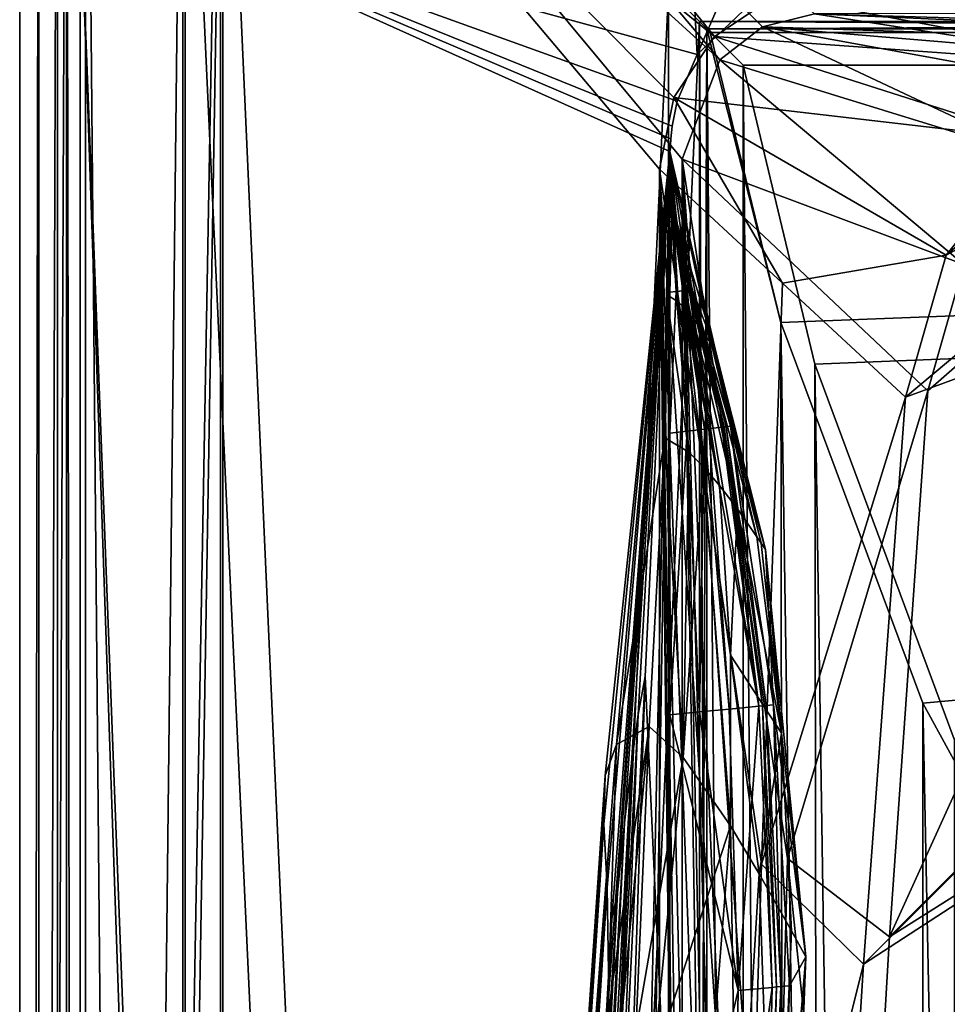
# Model space of a CAD drawing. Header units: metres. Extents: x -904 to 0, y -908 to 0.
# Tile 73 of 161: x -904 to -830, y -132 to -54. Entities that reach past the tile are written whole.
import ezdxf

# ---------------------------------------------------------------- set-up
doc = ezdxf.new("R2010")
doc.units = ezdxf.units.M

msp = doc.modelspace()

# ---------------------------------------------------------------- linework, layer by layer
at = {"layer": 'None0'}
for points in [[(-850.013123, -56.798561, 2063.059814), (-851.177368, -34.390186, 2063.059814), (-899.186829, -43.411888, 2063.059814)], [(-851.177368, -34.390186, 163.059692), (-850.013123, -56.798561, 163.059692), (-899.186829, -43.411888, 163.059692)], [(-844.177368, -43.411888, 2063.059814), (-851.177368, -34.390186, 2063.059814), (-850.013123, -56.798561, 2063.059814)], [(-851.177368, -34.390186, 163.059692), (-844.177368, -43.411888, 163.059692), (-850.013123, -56.798561, 163.059692)], [(-899.187134, -888.390259, 163.059692), (-899.187134, -888.390259, 168.059692), (-899.186829, -43.411888, 163.059692)], [(-899.187134, -888.390259, 168.059692), (-899.187134, -890.147583, 172.302338), (-899.186829, -43.411888, 163.059692)], [(-899.186829, -43.411888, 163.059692), (-899.187134, -890.147583, 172.302338), (-899.187134, -894.390259, 2063.059814)], [(-899.187134, -894.390259, 2063.059814), (-899.186829, -43.411888, 2063.059814), (-899.186829, -43.411888, 163.059692)], [(-899.187134, -894.390259, 2063.059814), (-871.344543, -849.975159, 2063.059814), (-899.186829, -43.411888, 2063.059814)], [(-899.186829, -43.411888, 163.059692), (-868.672241, -845.906982, 163.059692), (-899.187134, -888.390259, 163.059692)], [(-871.344543, -849.975159, 2063.059814), (-868.672241, -845.906982, 2063.059814), (-899.186829, -43.411888, 2063.059814)], [(-899.186829, -43.411888, 2063.059814), (-868.672241, -845.906982, 2063.059814), (-852.187439, -64.538887, 2063.059814)], [(-852.187439, -64.538887, 2063.059814), (-852.108398, -63.536282, 2063.059814), (-899.186829, -43.411888, 2063.059814)], [(-852.108398, -63.536282, 2063.059814), (-852.010437, -62.523544, 2063.059814), (-899.186829, -43.411888, 2063.059814)], [(-899.186829, -43.411888, 2063.059814), (-852.010437, -62.523544, 2063.059814), (-851.608032, -60.530029, 2063.059814)], [(-851.608032, -60.530029, 2063.059814), (-850.013123, -56.798561, 2063.059814), (-899.186829, -43.411888, 2063.059814)], [(-850.013123, -56.798561, 163.059692), (-851.608032, -60.530029, 163.059692), (-899.186829, -43.411888, 163.059692)], [(-899.186829, -43.411888, 163.059692), (-851.608032, -60.530029, 163.059692), (-852.010437, -62.523544, 163.059692)], [(-852.010437, -62.523544, 163.059692), (-852.108398, -63.536282, 163.059692), (-899.186829, -43.411888, 163.059692)], [(-852.108398, -63.536282, 163.059692), (-852.187439, -64.538887, 163.059692), (-899.186829, -43.411888, 163.059692)], [(-899.186829, -43.411888, 163.059692), (-852.187439, -64.538887, 163.059692), (-868.672241, -845.906982, 163.059692)], [(-844.177368, -51.267075, 2063.059814), (-844.177368, -43.411888, 2063.059814), (-850.013123, -56.798561, 2063.059814)], [(-844.177368, -43.411888, 163.059692), (-844.177368, -51.267075, 163.059692), (-850.013123, -56.798561, 163.059692)], [(-844.177368, -51.267075, 2063.059814), (-850.013123, -56.798561, 2063.059814), (-844.177368, -51.267075, 163.059692)], [(-850.013123, -56.798561, 2063.059814), (-850.013123, -56.798561, 163.059692), (-844.177368, -51.267075, 163.059692)], [(-850.013123, -56.798561, 2063.059814), (-851.608032, -60.530029, 2063.059814), (-850.013123, -56.798561, 163.059692)], [(-851.608032, -60.530029, 2063.059814), (-851.608032, -60.530029, 163.059692), (-850.013123, -56.798561, 163.059692)], [(-851.608032, -60.530029, 2063.059814), (-852.010437, -62.523544, 2063.059814), (-851.608032, -60.530029, 163.059692)], [(-852.010437, -62.523544, 2063.059814), (-852.010437, -62.523544, 163.059692), (-851.608032, -60.530029, 163.059692)], [(-852.010437, -62.523544, 2063.059814), (-852.108398, -63.536282, 2063.059814), (-852.010437, -62.523544, 163.059692)], [(-852.108398, -63.536282, 2063.059814), (-852.108398, -63.536282, 163.059692), (-852.010437, -62.523544, 163.059692)], [(-852.134521, -64.299026, 163.059692), (-852.187439, -64.538887, 555.990723), (-852.187927, -64.538818, 493.922089)], [(-852.187927, -64.538818, 493.922089), (-852.187439, -64.538887, 359.089081), (-852.134521, -64.299026, 163.059692)], [(-852.131226, -64.044594, 2063.059814), (-852.108398, -63.536282, 2063.059814), (-852.187439, -64.538887, 2063.059814)], [(-852.108398, -63.536282, 163.059692), (-852.131226, -64.044594, 163.059692), (-852.187439, -64.538887, 163.059692)], [(-852.134521, -64.299026, 2063.059814), (-852.131226, -64.044594, 2063.059814), (-852.187439, -64.538887, 2063.059814)], [(-852.131226, -64.044594, 163.059692), (-852.134521, -64.299026, 163.059692), (-852.187439, -64.538887, 163.059692)], [(-852.187439, -64.538887, 2063.059814), (-852.187439, -64.538887, 2001.870972), (-852.134521, -64.299026, 2063.059814)], [(-852.187439, -64.538887, 2001.870972), (-852.187439, -64.538887, 1979.396851), (-852.134521, -64.299026, 2063.059814)], [(-852.134521, -64.299026, 2063.059814), (-852.187439, -64.538887, 1979.396851), (-852.187439, -64.538887, 1956.922607)], [(-852.187439, -64.538887, 1956.922607), (-852.187439, -64.538887, 1851.439819), (-852.134521, -64.299026, 2063.059814)], [(-852.187439, -64.538887, 1851.439819), (-852.187439, -64.538887, 1745.956909), (-852.134521, -64.299026, 2063.059814)], [(-852.134521, -64.299026, 2063.059814), (-852.187439, -64.538887, 1745.956909), (-852.187439, -64.538887, 1640.474121)], [(-852.187439, -64.538887, 1640.474121), (-852.187439, -64.538887, 1534.991211), (-852.134521, -64.299026, 2063.059814)], [(-852.187439, -64.538887, 1534.991211), (-852.187439, -64.538887, 1324.025513), (-852.134521, -64.299026, 2063.059814)], [(-852.134521, -64.299026, 2063.059814), (-852.187439, -64.538887, 1324.025513), (-852.187439, -64.538887, 1113.059814)], [(-852.134521, -64.299026, 2063.059814), (-852.187439, -64.538887, 1113.059814), (-852.134521, -64.299026, 163.059692)], [(-852.187439, -64.538887, 1113.059814), (-852.187439, -64.538887, 989.309692), (-852.134521, -64.299026, 163.059692)], [(-852.134521, -64.299026, 163.059692), (-852.187439, -64.538887, 989.309692), (-852.187439, -64.538887, 865.55957)], [(-852.187439, -64.538887, 865.55957), (-852.187439, -64.538887, 618.059326), (-852.134521, -64.299026, 163.059692)], [(-852.187439, -64.538887, 618.059326), (-852.187439, -64.538887, 555.990723), (-852.134521, -64.299026, 163.059692)], [(-852.187439, -64.538887, 359.089081), (-852.187439, -64.538887, 224.256042), (-852.134521, -64.299026, 163.059692)], [(-852.134521, -64.299026, 163.059692), (-852.187439, -64.538887, 224.256042), (-852.187439, -64.538887, 163.059692)], [(-852.131226, -64.044594, 2063.059814), (-852.134521, -64.299026, 2063.059814), (-852.131226, -64.044594, 163.059692)], [(-852.134521, -64.299026, 2063.059814), (-852.134521, -64.299026, 163.059692), (-852.131226, -64.044594, 163.059692)], [(-852.108398, -63.536282, 2063.059814), (-852.131226, -64.044594, 2063.059814), (-852.108398, -63.536282, 163.059692)], [(-852.131226, -64.044594, 2063.059814), (-852.131226, -64.044594, 163.059692), (-852.108398, -63.536282, 163.059692)], [(-868.672241, -845.906982, 2063.059814), (-864.603943, -843.234802, 2063.059814), (-852.187439, -64.538887, 2063.059814)], [(-852.187439, -64.538887, 163.059692), (-864.603943, -843.234802, 163.059692), (-868.672241, -845.906982, 163.059692)], [(-852.187439, -64.538887, 2063.059814), (-864.603943, -843.234802, 2063.059814), (-852.187439, -837.392517, 2063.059814)], [(-852.187439, -64.538887, 163.059692), (-852.187439, -837.392517, 163.059692), (-864.603943, -843.234802, 163.059692)], [(-857.346497, -114.241646, 989.075867), (-857.450256, -118.123604, 865.248657), (-852.187439, -64.538887, 865.55957)], [(-852.187439, -64.538887, 865.55957), (-857.450256, -118.123604, 865.248657), (-857.192261, -123.16011, 741.583557)], [(-856.426514, -111.765259, 1113.059692), (-857.346497, -114.241646, 989.075867), (-852.187439, -64.538887, 989.309692)], [(-852.187439, -64.538887, 989.309692), (-857.346497, -114.241646, 989.075867), (-852.187439, -64.538887, 865.55957)], [(-857.057556, -131.575012, 618.059509), (-852.187439, -64.538887, 618.059326), (-857.192261, -123.16011, 741.583557)], [(-857.192261, -123.16011, 741.583557), (-852.187439, -64.538887, 618.059326), (-852.187439, -64.538887, 865.55957)], [(-856.804688, -125.654785, 556.047302), (-852.187439, -64.538887, 555.990723), (-857.057556, -131.575012, 618.059509)], [(-852.187439, -64.538887, 555.990723), (-852.187439, -64.538887, 618.059326), (-857.057556, -131.575012, 618.059509)], [(-856.345947, -123.58593, 493.922089), (-852.187927, -64.538818, 493.922089), (-856.804688, -125.654785, 556.047302)], [(-852.187927, -64.538818, 493.922089), (-852.187439, -64.538887, 555.990723), (-856.804688, -125.654785, 556.047302)], [(-852.187439, -64.538887, 1113.059814), (-856.426514, -111.765259, 1113.059692), (-852.187439, -64.538887, 989.309692)], [(-856.426514, -111.765259, 1113.059692), (-852.187439, -64.538887, 1113.059814), (-852.570557, -87.338219, 1325.344482)], [(-852.187927, -64.538818, 493.922089), (-856.345947, -123.58593, 493.922089), (-852.187439, -64.538887, 359.089081)], [(-856.345947, -123.58593, 493.922089), (-855.798279, -118.003647, 424.705109), (-852.187439, -64.538887, 359.089081)], [(-852.187439, -64.538887, 359.089081), (-855.798279, -118.003647, 424.705109), (-855.248962, -113.269043, 355.365173)], [(-852.187439, -64.538887, 224.256042), (-855.248962, -113.269043, 355.365173), (-854.698242, -109.384781, 285.92218)], [(-852.187439, -64.538887, 224.256042), (-852.187439, -64.538887, 359.089081), (-855.248962, -113.269043, 355.365173)], [(-854.146423, -106.353127, 216.396912), (-852.187439, -64.538887, 224.256042), (-854.698242, -109.384781, 285.92218)], [(-852.187439, -64.538887, 224.256042), (-854.146423, -106.353127, 216.396912), (-852.187073, -148.874451, 208.647034)], [(-852.187439, -64.538887, 1113.059814), (-852.442932, -75.935287, 1324.707275), (-852.570557, -87.338219, 1325.344482)], [(-852.187439, -64.538887, 1113.059814), (-852.187439, -64.538887, 1324.025513), (-852.442932, -75.935287, 1324.707275)], [(-852.187439, -64.538887, 1324.025513), (-851.517639, -76.509064, 1536.342285), (-852.442932, -75.935287, 1324.707275)], [(-852.165955, -65.931908, 2002.155396), (-852.187439, -64.538887, 2001.870972), (-852.176697, -65.933228, 2002.157593)], [(-852.15387, -65.93119, 2002.153076), (-852.152527, -65.93116, 2002.152832), (-852.187439, -64.538887, 2001.870972)], [(-852.151184, -65.931137, 2002.152588), (-852.187439, -64.538887, 2001.870972), (-852.151367, -65.931145, 2002.152588)], [(-852.187439, -64.538887, 2001.870972), (-852.187439, -65.935173, 2002.159912), (-852.176697, -65.933228, 2002.157593)], [(-852.163269, -65.931679, 2002.154785), (-852.187439, -64.538887, 2001.870972), (-852.165955, -65.931908, 2002.155396)], [(-852.160583, -65.931488, 2002.154297), (-852.187439, -64.538887, 2001.870972), (-852.163269, -65.931679, 2002.154785)], [(-848.53241, -80.384315, 2004.431396), (-852.187439, -64.538887, 2001.870972), (-851.652405, -70.098877, 2002.918945)], [(-851.652405, -70.098877, 2002.918945), (-852.187439, -64.538887, 2001.870972), (-852.151184, -65.931137, 2002.152588)], [(-852.15387, -65.93119, 2002.153076), (-852.187439, -64.538887, 2001.870972), (-852.155212, -65.931229, 2002.15332)], [(-852.152527, -65.93116, 2002.152832), (-852.151855, -65.931145, 2002.15271), (-852.187439, -64.538887, 2001.870972)], [(-852.155212, -65.931229, 2002.15332), (-852.187439, -64.538887, 2001.870972), (-852.160583, -65.931488, 2002.154297)], [(-852.151855, -65.931145, 2002.15271), (-852.15155, -65.931145, 2002.152588), (-852.187439, -64.538887, 2001.870972)], [(-852.15155, -65.931145, 2002.152588), (-852.151489, -65.931145, 2002.152588), (-852.187439, -64.538887, 2001.870972)], [(-852.151489, -65.931145, 2002.152588), (-852.151367, -65.931145, 2002.152588), (-852.187439, -64.538887, 2001.870972)], [(-851.517639, -76.509064, 1536.342285), (-852.187439, -64.538887, 1534.991211), (-850.961609, -77.080315, 1642.140015)], [(-850.961609, -77.080315, 1642.140015), (-852.187439, -64.538887, 1534.991211), (-852.187439, -64.538887, 1640.474121)], [(-852.187439, -64.538887, 1324.025513), (-852.187439, -64.538887, 1534.991211), (-851.517639, -76.509064, 1536.342285)], [(-850.961609, -77.080315, 1642.140015), (-852.187439, -64.538887, 1640.474121), (-850.33374, -77.830475, 1747.917358)], [(-852.187439, -64.538887, 1640.474121), (-852.187439, -64.538887, 1745.956909), (-850.33374, -77.830475, 1747.917358)], [(-850.33374, -77.830475, 1747.917358), (-852.187439, -64.538887, 1745.956909), (-849.63739, -78.761749, 1853.668945)], [(-852.187439, -64.538887, 1745.956909), (-852.187439, -64.538887, 1851.439819), (-849.63739, -78.761749, 1853.668945)], [(-849.63739, -78.761749, 1853.668945), (-852.187439, -64.538887, 1851.439819), (-848.876343, -79.876373, 1959.388794)], [(-852.187439, -64.538887, 1851.439819), (-852.187439, -64.538887, 1956.922607), (-848.876343, -79.876373, 1959.388794)], [(-848.876343, -79.876373, 1959.388794), (-852.187439, -64.538887, 1956.922607), (-848.704346, -80.130264, 1981.910156)], [(-852.187439, -64.538887, 1956.922607), (-852.187439, -64.538887, 1979.396851), (-848.704346, -80.130264, 1981.910156)], [(-848.704346, -80.130264, 1981.910156), (-852.187439, -64.538887, 1979.396851), (-848.53241, -80.384315, 2004.431396)], [(-852.187439, -64.538887, 1979.396851), (-852.187439, -64.538887, 2001.870972), (-848.53241, -80.384315, 2004.431396)], [(-852.187012, -320.000031, 188.291229), (-852.187012, -406.370148, 183.651077), (-852.187439, -64.538887, 163.059692)], [(-852.187012, -406.370148, 183.651077), (-852.187012, -492.919098, 182.75032), (-852.187439, -64.538887, 163.059692)], [(-852.187439, -64.538887, 163.059692), (-852.187012, -492.919098, 182.75032), (-852.187439, -837.392517, 163.059692)], [(-852.187439, -64.538887, 224.256042), (-852.187073, -148.874451, 208.647034), (-852.187439, -64.538887, 163.059692)], [(-852.187073, -148.874451, 208.647034), (-852.187012, -234.050003, 196.644943), (-852.187439, -64.538887, 163.059692)], [(-852.187439, -64.538887, 163.059692), (-852.187012, -234.050003, 196.644943), (-852.187012, -320.000031, 188.291229)], [(-852.187439, -64.538887, 2001.870972), (-852.187439, -64.538887, 2063.059814), (-852.187439, -65.935173, 2002.159912)], [(-852.187439, -64.538887, 2063.059814), (-852.187439, -67.331482, 2002.447754), (-852.187439, -65.935173, 2002.159912)], [(-852.187439, -837.392517, 2063.059814), (-852.187439, -426.39035, 2043.010376), (-852.187439, -64.538887, 2063.059814)], [(-852.187439, -426.39035, 2043.010376), (-852.187439, -335.36087, 2038.928101), (-852.187439, -64.538887, 2063.059814)], [(-852.187439, -64.538887, 2063.059814), (-852.187439, -335.36087, 2038.928101), (-852.187439, -244.60878, 2030.703491)], [(-852.187439, -244.60878, 2030.703491), (-852.187439, -154.319702, 2018.352661), (-852.187439, -64.538887, 2063.059814)], [(-852.187439, -154.319702, 2018.352661), (-852.187439, -109.404991, 2010.636963), (-852.187439, -64.538887, 2063.059814)], [(-852.187439, -64.538887, 2063.059814), (-852.187439, -109.404991, 2010.636963), (-852.187439, -86.975975, 2006.387817)], [(-852.187439, -86.975975, 2006.387817), (-852.187439, -75.733246, 2004.157959), (-852.187439, -64.538887, 2063.059814)], [(-852.187439, -75.733246, 2004.157959), (-852.187439, -70.126419, 2003.020874), (-852.187439, -64.538887, 2063.059814)], [(-852.187439, -64.538887, 2063.059814), (-852.187439, -70.126419, 2003.020874), (-852.187439, -67.331482, 2002.447754)], [(-852.187439, -65.935173, 2002.159912), (-852.187439, -67.331482, 2002.447754), (-852.176697, -65.933228, 2002.157593)], [(-852.176697, -65.933228, 2002.157593), (-852.187439, -67.331482, 2002.447754), (-852.146057, -67.32843, 2002.439697)], [(-852.146057, -67.32843, 2002.439697), (-852.165955, -65.931908, 2002.155396), (-852.176697, -65.933228, 2002.157593)], [(-852.165955, -65.931908, 2002.155396), (-852.104675, -67.326027, 2002.431763), (-852.163269, -65.931679, 2002.154785)], [(-852.104675, -67.326027, 2002.431763), (-852.165955, -65.931908, 2002.155396), (-852.146057, -67.32843, 2002.439697)], [(-852.163269, -65.931679, 2002.154785), (-852.09436, -67.325531, 2002.42981), (-852.160583, -65.931488, 2002.154297)], [(-852.104675, -67.326027, 2002.431763), (-852.09436, -67.325531, 2002.42981), (-852.163269, -65.931679, 2002.154785)], [(-852.160583, -65.931488, 2002.154297), (-852.083984, -67.325073, 2002.427856), (-852.155212, -65.931229, 2002.15332)], [(-852.09436, -67.325531, 2002.42981), (-852.083984, -67.325073, 2002.427856), (-852.160583, -65.931488, 2002.154297)], [(-852.155212, -65.931229, 2002.15332), (-852.063293, -67.32428, 2002.42395), (-852.15387, -65.93119, 2002.153076)], [(-851.805298, -70.10675, 2002.947998), (-850.900696, -75.61927, 2003.903564), (-852.155212, -65.931229, 2002.15332)], [(-850.900696, -75.61927, 2003.903564), (-852.063293, -67.32428, 2002.42395), (-852.155212, -65.931229, 2002.15332)], [(-852.083984, -67.325073, 2002.427856), (-851.805298, -70.10675, 2002.947998), (-852.155212, -65.931229, 2002.15332)], [(-852.058167, -67.324104, 2002.422974), (-852.152527, -65.93116, 2002.152832), (-852.15387, -65.93119, 2002.153076)], [(-852.063293, -67.32428, 2002.42395), (-852.058167, -67.324104, 2002.422974), (-852.15387, -65.93119, 2002.153076)], [(-852.052979, -67.323944, 2002.421997), (-852.151855, -65.931145, 2002.15271), (-852.152527, -65.93116, 2002.152832)], [(-852.058167, -67.324104, 2002.422974), (-852.052979, -67.323944, 2002.421997), (-852.152527, -65.93116, 2002.152832)], [(-852.052979, -67.323944, 2002.421997), (-852.050415, -67.323868, 2002.421509), (-852.151855, -65.931145, 2002.15271)], [(-852.050415, -67.323868, 2002.421509), (-852.15155, -65.931145, 2002.152588), (-852.151855, -65.931145, 2002.15271)], [(-852.050415, -67.323868, 2002.421509), (-852.049072, -67.32383, 2002.421265), (-852.15155, -65.931145, 2002.152588)], [(-852.049072, -67.32383, 2002.421265), (-852.151489, -65.931145, 2002.152588), (-852.15155, -65.931145, 2002.152588)], [(-852.049072, -67.32383, 2002.421265), (-852.048767, -67.323822, 2002.421265), (-852.151489, -65.931145, 2002.152588)], [(-852.048767, -67.323822, 2002.421265), (-852.151367, -65.931145, 2002.152588), (-852.151489, -65.931145, 2002.152588)], [(-852.048462, -67.323814, 2002.421143), (-852.151184, -65.931137, 2002.152588), (-852.151367, -65.931145, 2002.152588)], [(-852.151367, -65.931145, 2002.152588), (-852.048767, -67.323822, 2002.421265), (-852.048462, -67.323814, 2002.421143)], [(-852.047791, -67.323792, 2002.421021), (-852.151184, -65.931137, 2002.152588), (-852.048462, -67.323814, 2002.421143)], [(-852.151184, -65.931137, 2002.152588), (-852.047791, -67.323792, 2002.421021), (-851.652405, -70.098877, 2002.918945)], [(-852.187439, -67.331482, 2002.447754), (-852.187439, -70.126419, 2003.020874), (-852.146057, -67.32843, 2002.439697)], [(-852.146057, -67.32843, 2002.439697), (-852.187439, -70.126419, 2003.020874), (-852.034607, -70.118553, 2002.991699)], [(-852.034607, -70.118553, 2002.991699), (-852.104675, -67.326027, 2002.431763), (-852.146057, -67.32843, 2002.439697)], [(-852.104675, -67.326027, 2002.431763), (-851.881714, -70.110687, 2002.962646), (-852.09436, -67.325531, 2002.42981)], [(-851.881714, -70.110687, 2002.962646), (-852.104675, -67.326027, 2002.431763), (-852.034607, -70.118553, 2002.991699)], [(-852.09436, -67.325531, 2002.42981), (-851.843506, -70.108719, 2002.955322), (-852.083984, -67.325073, 2002.427856)], [(-851.881714, -70.110687, 2002.962646), (-851.843506, -70.108719, 2002.955322), (-852.09436, -67.325531, 2002.42981)], [(-851.843506, -70.108719, 2002.955322), (-851.805298, -70.10675, 2002.947998), (-852.083984, -67.325073, 2002.427856)], [(-851.728882, -70.102814, 2002.933472), (-852.058167, -67.324104, 2002.422974), (-852.063293, -67.32428, 2002.42395)], [(-850.900696, -75.61927, 2003.903564), (-851.728882, -70.102814, 2002.933472), (-852.063293, -67.32428, 2002.42395)], [(-851.709778, -70.10183, 2002.92981), (-852.052979, -67.323944, 2002.421997), (-852.058167, -67.324104, 2002.422974)], [(-851.728882, -70.102814, 2002.933472), (-851.709778, -70.10183, 2002.92981), (-852.058167, -67.324104, 2002.422974)], [(-851.690613, -70.100845, 2002.92627), (-852.050415, -67.323868, 2002.421509), (-852.052979, -67.323944, 2002.421997)], [(-851.709778, -70.10183, 2002.92981), (-851.690613, -70.100845, 2002.92627), (-852.052979, -67.323944, 2002.421997)], [(-851.681091, -70.100357, 2002.924438), (-852.049072, -67.32383, 2002.421265), (-852.050415, -67.323868, 2002.421509)], [(-851.690613, -70.100845, 2002.92627), (-851.681091, -70.100357, 2002.924438), (-852.050415, -67.323868, 2002.421509)], [(-851.671509, -70.099861, 2002.922607), (-852.048767, -67.323822, 2002.421265), (-852.049072, -67.32383, 2002.421265)], [(-851.681091, -70.100357, 2002.924438), (-851.671509, -70.099861, 2002.922607), (-852.049072, -67.32383, 2002.421265)], [(-852.048767, -67.323822, 2002.421265), (-851.671509, -70.099861, 2002.922607), (-852.048462, -67.323814, 2002.421143)], [(-851.671509, -70.099861, 2002.922607), (-852.047791, -67.323792, 2002.421021), (-852.048462, -67.323814, 2002.421143)], [(-851.652405, -70.098877, 2002.918945), (-852.047791, -67.323792, 2002.421021), (-851.671509, -70.099861, 2002.922607)], [(-852.187439, -70.126419, 2003.020874), (-852.187439, -75.733246, 2004.157959), (-852.034607, -70.118553, 2002.991699)], [(-852.034607, -70.118553, 2002.991699), (-852.187439, -75.733246, 2004.157959), (-851.672791, -75.687653, 2004.056152)], [(-851.672791, -75.687653, 2004.056152), (-851.881714, -70.110687, 2002.962646), (-852.034607, -70.118553, 2002.991699)], [(-851.881714, -70.110687, 2002.962646), (-851.158081, -75.642059, 2003.954468), (-851.843506, -70.108719, 2002.955322)], [(-851.158081, -75.642059, 2003.954468), (-851.881714, -70.110687, 2002.962646), (-851.672791, -75.687653, 2004.056152)], [(-851.843506, -70.108719, 2002.955322), (-851.029419, -75.630661, 2003.928955), (-851.805298, -70.10675, 2002.947998)], [(-851.158081, -75.642059, 2003.954468), (-851.029419, -75.630661, 2003.928955), (-851.843506, -70.108719, 2002.955322)], [(-851.029419, -75.630661, 2003.928955), (-850.900696, -75.61927, 2003.903564), (-851.805298, -70.10675, 2002.947998)], [(-851.728882, -70.102814, 2002.933472), (-850.643372, -75.596474, 2003.852661), (-851.709778, -70.10183, 2002.92981)], [(-850.643372, -75.596474, 2003.852661), (-851.728882, -70.102814, 2002.933472), (-850.900696, -75.61927, 2003.903564)], [(-851.709778, -70.10183, 2002.92981), (-850.579041, -75.590775, 2003.839966), (-851.690613, -70.100845, 2002.92627)], [(-850.643372, -75.596474, 2003.852661), (-850.579041, -75.590775, 2003.839966), (-851.709778, -70.10183, 2002.92981)], [(-851.690613, -70.100845, 2002.92627), (-850.514709, -75.585075, 2003.827271), (-851.681091, -70.100357, 2002.924438)], [(-850.579041, -75.590775, 2003.839966), (-850.514709, -75.585075, 2003.827271), (-851.690613, -70.100845, 2002.92627)], [(-851.681091, -70.100357, 2002.924438), (-850.450378, -75.579376, 2003.814575), (-851.671509, -70.099861, 2002.922607)], [(-850.514709, -75.585075, 2003.827271), (-850.450378, -75.579376, 2003.814575), (-851.681091, -70.100357, 2002.924438)], [(-850.450378, -75.579376, 2003.814575), (-851.652405, -70.098877, 2002.918945), (-851.671509, -70.099861, 2002.922607)], [(-850.386047, -75.573677, 2003.801758), (-851.652405, -70.098877, 2002.918945), (-850.450378, -75.579376, 2003.814575)], [(-850.386047, -75.573677, 2003.801758), (-848.53241, -80.384315, 2004.431396), (-851.652405, -70.098877, 2002.918945)], [(-852.570557, -87.338219, 1325.344482), (-852.442932, -75.935287, 1324.707275), (-850.657959, -88.486061, 1537.604126)], [(-852.442932, -75.935287, 1324.707275), (-851.517639, -76.509064, 1536.342285), (-850.657959, -88.486061, 1537.604126)], [(-852.187439, -75.733246, 2004.157959), (-852.187439, -86.975975, 2006.387817), (-851.672791, -75.687653, 2004.056152)], [(-851.672791, -75.687653, 2004.056152), (-852.187439, -86.975975, 2006.387817), (-850.802124, -86.817261, 2006.10791)], [(-850.802124, -86.817261, 2006.10791), (-851.158081, -75.642059, 2003.954468), (-851.672791, -75.687653, 2004.056152)], [(-851.158081, -75.642059, 2003.954468), (-849.416809, -86.658546, 2005.828003), (-851.029419, -75.630661, 2003.928955)], [(-849.416809, -86.658546, 2005.828003), (-851.158081, -75.642059, 2003.954468), (-850.802124, -86.817261, 2006.10791)], [(-851.029419, -75.630661, 2003.928955), (-849.070496, -86.618874, 2005.757935), (-850.900696, -75.61927, 2003.903564)], [(-849.416809, -86.658546, 2005.828003), (-849.070496, -86.618874, 2005.757935), (-851.029419, -75.630661, 2003.928955)], [(-848.724182, -86.579193, 2005.687988), (-850.643372, -75.596474, 2003.852661), (-850.900696, -75.61927, 2003.903564)], [(-849.070496, -86.618874, 2005.757935), (-848.724182, -86.579193, 2005.687988), (-850.900696, -75.61927, 2003.903564)], [(-850.643372, -75.596474, 2003.852661), (-848.031494, -86.499832, 2005.547974), (-850.579041, -75.590775, 2003.839966)], [(-848.031494, -86.499832, 2005.547974), (-850.643372, -75.596474, 2003.852661), (-848.724182, -86.579193, 2005.687988)], [(-850.579041, -75.590775, 2003.839966), (-847.858337, -86.479996, 2005.513062), (-850.514709, -75.585075, 2003.827271)], [(-848.031494, -86.499832, 2005.547974), (-847.858337, -86.479996, 2005.513062), (-850.579041, -75.590775, 2003.839966)], [(-850.514709, -75.585075, 2003.827271), (-847.685181, -86.460159, 2005.478027), (-850.450378, -75.579376, 2003.814575)], [(-847.858337, -86.479996, 2005.513062), (-847.685181, -86.460159, 2005.478027), (-850.514709, -75.585075, 2003.827271)], [(-847.338867, -86.420479, 2005.408081), (-850.386047, -75.573677, 2003.801758), (-850.450378, -75.579376, 2003.814575)], [(-847.685181, -86.460159, 2005.478027), (-847.338867, -86.420479, 2005.408081), (-850.450378, -75.579376, 2003.814575)], [(-848.53241, -80.384315, 2004.431396), (-850.386047, -75.573677, 2003.801758), (-847.338867, -86.420479, 2005.408081)], [(-850.657959, -88.486061, 1537.604126), (-851.517639, -76.509064, 1536.342285), (-849.515015, -89.628723, 1643.694214)], [(-849.515015, -89.628723, 1643.694214), (-851.517639, -76.509064, 1536.342285), (-850.961609, -77.080315, 1642.140015)], [(-850.33374, -77.830475, 1747.917358), (-848.228149, -91.129189, 1749.743896), (-850.961609, -77.080315, 1642.140015)], [(-848.228149, -91.129189, 1749.743896), (-849.515015, -89.628723, 1643.694214), (-850.961609, -77.080315, 1642.140015)], [(-849.63739, -78.761749, 1853.668945), (-846.804443, -92.991882, 1855.741821), (-850.33374, -77.830475, 1747.917358)], [(-846.804443, -92.991882, 1855.741821), (-848.228149, -91.129189, 1749.743896), (-850.33374, -77.830475, 1747.917358)], [(-848.876343, -79.876373, 1959.388794), (-845.251343, -95.221291, 1961.67627), (-849.63739, -78.761749, 1853.668945)], [(-845.251343, -95.221291, 1961.67627), (-846.804443, -92.991882, 1855.741821), (-849.63739, -78.761749, 1853.668945)], [(-848.704346, -80.130264, 1981.910156), (-844.900696, -95.729103, 1984.23999), (-848.876343, -79.876373, 1959.388794)], [(-844.900696, -95.729103, 1984.23999), (-845.251343, -95.221291, 1961.67627), (-848.876343, -79.876373, 1959.388794)], [(-848.53241, -80.384315, 2004.431396), (-844.550293, -96.237228, 2006.803589), (-848.704346, -80.130264, 1981.910156)], [(-844.550293, -96.237228, 2006.803589), (-844.900696, -95.729103, 1984.23999), (-848.704346, -80.130264, 1981.910156)], [(-844.550293, -96.237228, 2006.803589), (-848.53241, -80.384315, 2004.431396), (-847.338867, -86.420479, 2005.408081)], [(-852.187439, -86.975975, 2006.387817), (-852.187439, -109.404991, 2010.636963), (-850.802124, -86.817261, 2006.10791)], [(-850.802124, -86.817261, 2006.10791), (-852.187439, -109.404991, 2010.636963), (-849.824402, -109.177864, 2010.171509)], [(-849.824402, -109.177864, 2010.171509), (-849.416809, -86.658546, 2005.828003), (-850.802124, -86.817261, 2006.10791)], [(-847.461304, -108.950737, 2009.706055), (-849.416809, -86.658546, 2005.828003), (-849.824402, -109.177864, 2010.171509)], [(-849.416809, -86.658546, 2005.828003), (-847.461304, -108.950737, 2009.706055), (-849.070496, -86.618874, 2005.757935)], [(-849.070496, -86.618874, 2005.757935), (-845.098206, -108.723618, 2009.240601), (-848.724182, -86.579193, 2005.687988)], [(-847.461304, -108.950737, 2009.706055), (-845.098206, -108.723618, 2009.240601), (-849.070496, -86.618874, 2005.757935)], [(-845.098206, -108.723618, 2009.240601), (-848.031494, -86.499832, 2005.547974), (-848.724182, -86.579193, 2005.687988)], [(-847.858337, -86.479996, 2005.513062), (-848.031494, -86.499832, 2005.547974), (-845.098206, -108.723618, 2009.240601)], [(-847.685181, -86.460159, 2005.478027), (-847.858337, -86.479996, 2005.513062), (-844.802795, -108.695229, 2009.182495)], [(-844.802795, -108.695229, 2009.182495), (-847.858337, -86.479996, 2005.513062), (-845.098206, -108.723618, 2009.240601)], [(-847.338867, -86.420479, 2005.408081), (-847.685181, -86.460159, 2005.478027), (-844.507446, -108.666832, 2009.124268)], [(-844.507446, -108.666832, 2009.124268), (-847.685181, -86.460159, 2005.478027), (-844.802795, -108.695229, 2009.182495)], [(-844.550293, -96.237228, 2006.803589), (-847.338867, -86.420479, 2005.408081), (-843.916687, -108.610054, 2009.007935)], [(-843.916687, -108.610054, 2009.007935), (-847.338867, -86.420479, 2005.408081), (-844.507446, -108.666832, 2009.124268)], [(-856.426514, -111.765259, 1113.059692), (-852.570557, -87.338219, 1325.344482), (-853.835876, -110.332275, 1326.758667)], [(-853.835876, -110.332275, 1326.758667), (-852.570557, -87.338219, 1325.344482), (-851.111877, -112.802902, 1540.407349)], [(-852.570557, -87.338219, 1325.344482), (-850.657959, -88.486061, 1537.604126), (-851.111877, -112.802902, 1540.407349)], [(-851.111877, -112.802902, 1540.407349), (-850.657959, -88.486061, 1537.604126), (-849.515015, -89.628723, 1643.694214)], [(-851.111877, -112.802902, 1540.407349), (-849.515015, -89.628723, 1643.694214), (-847.353516, -118.264091, 1753.816162)], [(-847.353516, -118.264091, 1753.816162), (-849.515015, -89.628723, 1643.694214), (-847.346924, -104.65789, 1751.741333)], [(-849.515015, -89.628723, 1643.694214), (-848.228149, -91.129189, 1749.743896), (-847.346924, -104.65789, 1751.741333)], [(-847.346924, -104.65789, 1751.741333), (-848.228149, -91.129189, 1749.743896), (-846.804443, -92.991882, 1855.741821)], [(-843.277161, -110.871201, 1964.191772), (-847.346924, -104.65789, 1751.741333), (-846.804443, -92.991882, 1855.741821)], [(-843.277161, -110.871201, 1964.191772), (-846.804443, -92.991882, 1855.741821), (-845.251343, -95.221291, 1961.67627)], [(-844.900696, -95.729103, 1984.23999), (-843.277161, -110.871201, 1964.191772), (-845.251343, -95.221291, 1961.67627)], [(-844.900696, -95.729103, 1984.23999), (-844.550293, -96.237228, 2006.803589), (-843.277161, -110.871201, 1964.191772)], [(-841.333618, -128.692398, 2012.136963), (-844.550293, -96.237228, 2006.803589), (-843.916687, -108.610054, 2009.007935)], [(-844.550293, -96.237228, 2006.803589), (-841.333618, -128.692398, 2012.136963), (-843.277161, -110.871201, 1964.191772)], [(-847.353516, -118.264091, 1753.816162), (-847.346924, -104.65789, 1751.741333), (-845.05658, -122.07695, 1860.376709)], [(-845.05658, -122.07695, 1860.376709), (-847.346924, -104.65789, 1751.741333), (-843.277161, -110.871201, 1964.191772)], [(-855.545593, -148.332077, 209.335098), (-854.146423, -106.353127, 216.396912), (-856.515625, -154.372223, 280.769806)], [(-854.146423, -106.353127, 216.396912), (-854.698242, -109.384781, 285.92218), (-856.515625, -154.372223, 280.769806)], [(-854.146423, -106.353127, 216.396912), (-855.545593, -148.332077, 209.335098), (-852.187073, -148.874451, 208.647034)], [(-846.743103, -131.360657, 2013.56604), (-847.461304, -108.950737, 2009.706055), (-849.824402, -109.177864, 2010.171509)], [(-845.098206, -108.723618, 2009.240601), (-847.461304, -108.950737, 2009.706055), (-846.743103, -131.360657, 2013.56604)], [(-844.020935, -131.119492, 2013.037476), (-845.098206, -108.723618, 2009.240601), (-846.743103, -131.360657, 2013.56604)], [(-844.802795, -108.695229, 2009.182495), (-845.098206, -108.723618, 2009.240601), (-844.020935, -131.119492, 2013.037476)], [(-844.507446, -108.666832, 2009.124268), (-844.802795, -108.695229, 2009.182495), (-843.680664, -131.089355, 2012.971436)], [(-843.680664, -131.089355, 2012.971436), (-844.802795, -108.695229, 2009.182495), (-844.020935, -131.119492, 2013.037476)], [(-843.916687, -108.610054, 2009.007935), (-844.507446, -108.666832, 2009.124268), (-843.340393, -131.059204, 2012.905396)], [(-843.340393, -131.059204, 2012.905396), (-844.507446, -108.666832, 2009.124268), (-843.680664, -131.089355, 2012.971436)], [(-841.333618, -128.692398, 2012.136963), (-843.916687, -108.610054, 2009.007935), (-842.659851, -130.998917, 2012.773193)], [(-842.659851, -130.998917, 2012.773193), (-843.916687, -108.610054, 2009.007935), (-843.340393, -131.059204, 2012.905396)], [(-856.515625, -154.372223, 280.769806), (-854.698242, -109.384781, 285.92218), (-857.483459, -162.117569, 352.039917)], [(-854.698242, -109.384781, 285.92218), (-855.248962, -113.269043, 355.365173), (-857.483459, -162.117569, 352.039917)], [(-852.187439, -109.404991, 2010.636963), (-846.743103, -131.360657, 2013.56604), (-849.824402, -109.177864, 2010.171509)], [(-852.187439, -109.404991, 2010.636963), (-852.187439, -154.319702, 2018.352661), (-846.743103, -131.360657, 2013.56604)], [(-857.144714, -133.620621, 1220.62793), (-856.426514, -111.765259, 1113.059692), (-853.835876, -110.332275, 1326.758667)], [(-856.008667, -133.365433, 1328.22937), (-857.144714, -133.620621, 1220.62793), (-853.835876, -110.332275, 1326.758667)], [(-854.882874, -134.63475, 1435.807739), (-856.008667, -133.365433, 1328.22937), (-853.835876, -110.332275, 1326.758667)], [(-853.835876, -110.332275, 1326.758667), (-851.111877, -112.802902, 1540.407349), (-854.882874, -134.63475, 1435.807739)], [(-842.501038, -126.62323, 1966.810425), (-845.05658, -122.07695, 1860.376709), (-843.277161, -110.871201, 1964.191772)], [(-843.277161, -110.871201, 1964.191772), (-841.333618, -128.692398, 2012.136963), (-842.501038, -126.62323, 1966.810425)], [(-856.426514, -111.765259, 1113.059692), (-860.019897, -159.045425, 1113.059814), (-857.346497, -114.241646, 989.075867)], [(-860.019897, -159.045425, 1113.059814), (-856.426514, -111.765259, 1113.059692), (-857.144714, -133.620621, 1220.62793)], [(-854.882874, -134.63475, 1435.807739), (-851.111877, -112.802902, 1540.407349), (-853.526306, -137.186096, 1543.323364)], [(-853.526306, -137.186096, 1543.323364), (-851.111877, -112.802902, 1540.407349), (-847.353516, -118.264091, 1753.816162)], [(-857.483459, -162.117569, 352.039917), (-855.248962, -113.269043, 355.365173), (-858.448486, -171.563599, 423.103943)], [(-855.248962, -113.269043, 355.365173), (-855.798279, -118.003647, 424.705109), (-858.448486, -171.563599, 423.103943)], [(-860.019897, -159.045425, 1113.059814), (-860.72876, -163.910965, 988.819336), (-857.346497, -114.241646, 989.075867)], [(-857.346497, -114.241646, 989.075867), (-860.72876, -163.910965, 988.819336), (-857.450256, -118.123604, 865.248657)], [(-857.450256, -118.123604, 865.248657), (-860.961792, -171.385178, 864.865967), (-857.192261, -123.16011, 741.583557)], [(-860.72876, -163.910965, 988.819336), (-860.961792, -171.385178, 864.865967), (-857.450256, -118.123604, 865.248657)], [(-858.448486, -171.563599, 423.103943), (-855.798279, -118.003647, 424.705109), (-859.410156, -182.705002, 493.922089)], [(-855.798279, -118.003647, 424.705109), (-856.345947, -123.58593, 493.922089), (-859.410156, -182.705002, 493.922089)], [(-847.353516, -118.264091, 1753.816162), (-849.492249, -145.492599, 1758.057739), (-853.526306, -137.186096, 1543.323364)], [(-846.848694, -151.269241, 1865.209106), (-849.492249, -145.492599, 1758.057739), (-847.353516, -118.264091, 1753.816162)], [(-845.05658, -122.07695, 1860.376709), (-846.848694, -151.269241, 1865.209106), (-847.353516, -118.264091, 1753.816162)], [(-843.817139, -158.146027, 1972.170166), (-846.848694, -151.269241, 1865.209106), (-845.05658, -122.07695, 1860.376709)], [(-842.501038, -126.62323, 1966.810425), (-843.817139, -158.146027, 1972.170166), (-845.05658, -122.07695, 1860.376709)], [(-857.192261, -123.16011, 741.583557), (-860.961792, -171.385178, 864.865967), (-860.95105, -181.401642, 741.280884)], [(-860.95105, -181.401642, 741.280884), (-857.057556, -131.575012, 618.059509), (-857.192261, -123.16011, 741.583557)], [(-856.804688, -125.654785, 556.047302), (-860.330933, -186.842377, 556.103882), (-856.345947, -123.58593, 493.922089)], [(-860.330933, -186.842377, 556.103882), (-859.410156, -182.705002, 493.922089), (-856.345947, -123.58593, 493.922089)], [(-857.057556, -131.575012, 618.059509), (-860.742249, -198.687668, 618.059631), (-856.804688, -125.654785, 556.047302)], [(-860.742249, -198.687668, 618.059631), (-860.330933, -186.842377, 556.103882), (-856.804688, -125.654785, 556.047302)], [(-841.333618, -128.692398, 2012.136963), (-843.817139, -158.146027, 1972.170166), (-842.501038, -126.62323, 1966.810425)], [(-843.839783, -193.927948, 2022.800781), (-841.333618, -128.692398, 2012.136963), (-843.296448, -153.40448, 2016.618042)], [(-841.333618, -128.692398, 2012.136963), (-843.839783, -193.927948, 2022.800781), (-843.817139, -158.146027, 1972.170166)], [(-843.296448, -153.40448, 2016.618042), (-841.333618, -128.692398, 2012.136963), (-842.659851, -130.998917, 2012.773193)], [(-860.742249, -198.687668, 618.059631), (-857.057556, -131.575012, 618.059509), (-860.95105, -181.401642, 741.280884)], [(-852.187439, -154.319702, 2018.352661), (-847.106873, -153.796722, 2017.36145), (-846.743103, -131.360657, 2013.56604)], [(-846.743103, -131.360657, 2013.56604), (-847.106873, -153.796722, 2017.36145), (-844.020935, -131.119492, 2013.037476)], [(-847.106873, -153.796722, 2017.36145), (-844.566589, -153.535233, 2016.865845), (-844.020935, -131.119492, 2013.037476)], [(-844.020935, -131.119492, 2013.037476), (-844.566589, -153.535233, 2016.865845), (-843.680664, -131.089355, 2012.971436)], [(-844.566589, -153.535233, 2016.865845), (-844.249023, -153.502533, 2016.803955), (-843.680664, -131.089355, 2012.971436)], [(-843.680664, -131.089355, 2012.971436), (-844.249023, -153.502533, 2016.803955), (-843.340393, -131.059204, 2012.905396)], [(-844.249023, -153.502533, 2016.803955), (-843.931519, -153.469849, 2016.741943), (-843.340393, -131.059204, 2012.905396)], [(-843.340393, -131.059204, 2012.905396), (-843.931519, -153.469849, 2016.741943), (-842.659851, -130.998917, 2012.773193)], [(-843.931519, -153.469849, 2016.741943), (-843.296448, -153.40448, 2016.618042), (-842.659851, -130.998917, 2012.773193)]]:
    msp.add_3dface(points, dxfattribs=at)
at = {"layer": 'None012346'}
for points in [[(-904.0047, 0), (-904.0047, -904.007874), (-902.477478, -1.527202, 175)], [(-900.269531, -3.735142), (-904.0047, -904.007874), (-904.0047, 0)], [(-904.0047, -904.007874), (-902.477478, -902.480652, 175), (-902.477478, -1.527202, 175)], [(-902.477478, -1.527202, 175), (-902.477478, -902.480652, 175), (-887.808289, -21.156561, 175)], [(-900.269531, -3.735142), (-900.269531, -900.272766), (-904.0047, -904.007874)], [(-900.269531, -900.272766), (-900.269531, -3.735142), (-898.768494, -898.771729, 172)], [(-900.269531, -3.735142), (-898.768494, -5.236164, 172), (-898.768494, -898.771729, 172)], [(-890.808289, -21.156561, 172), (-890.808289, -882.851196, 172), (-898.768494, -5.236164, 172)], [(-898.768494, -5.236164, 172), (-890.808289, -882.851196, 172), (-898.768494, -898.771729, 172)], [(-890.808289, -21.156561, 160.059708), (-882.848145, -13.196362, 160.059708), (-848.625793, -55.379208, 160.059708)], [(-882.848145, -13.196362, 160.059708), (-843.783691, -52.143795, 160.059708), (-848.625793, -55.379208, 160.059708)], [(-887.808289, -21.156561, 163.059708), (-848.193542, -57.239868, 163.059708), (-882.848145, -16.196362, 163.059708)], [(-844.798462, -54.613621, 163.059708), (-840.648193, -53.564903, 163.059708), (-882.848145, -16.196362, 163.059708)], [(-882.848145, -16.196362, 163.059708), (-848.193542, -57.239868, 163.059708), (-844.798462, -54.613621, 163.059708)], [(-887.808289, -21.156561, 175), (-902.477478, -902.480652, 175), (-887.808289, -882.851196, 175)], [(-851.861267, -60.221352, 160.059708), (-852.997375, -65.933052, 160.059708), (-890.808289, -21.156561, 160.059708)], [(-852.997375, -65.933052, 160.059708), (-852.997375, -838.075195, 160.059708), (-890.808289, -21.156561, 160.059708)], [(-890.808289, -21.156561, 160.059708), (-852.997375, -838.075195, 160.059708), (-890.808289, -882.851196, 160.059708)], [(-848.625793, -55.379208, 160.059708), (-851.861267, -60.221352, 160.059708), (-890.808289, -21.156561, 160.059708)], [(-890.808289, -21.156561, 172), (-890.808289, -21.156561, 160.059708), (-890.808289, -882.851196, 172)], [(-890.808289, -21.156561, 160.059708), (-890.808289, -882.851196, 160.059708), (-890.808289, -882.851196, 172)], [(-887.808289, -882.851196, 175), (-887.808289, -882.851196, 163.059708), (-887.808289, -21.156561, 175)], [(-887.808289, -882.851196, 163.059708), (-887.808289, -21.156561, 163.059708), (-887.808289, -21.156561, 175)], [(-887.808289, -882.851196, 163.059708), (-851.22168, -839.286743, 163.059708), (-887.808289, -21.156561, 163.059708)], [(-851.22168, -839.286743, 163.059708), (-851.196777, -65.135635, 163.059708), (-887.808289, -21.156561, 163.059708)], [(-887.808289, -21.156561, 163.059708), (-851.196777, -65.135635, 163.059708), (-848.193542, -57.239868, 163.059708)], [(-848.625793, -55.379208, 160.059708), (-843.783691, -52.143795, 160.059708), (-812.467041, -57.985153, 123.962868)], [(-812.467041, -57.985153, 123.962868), (-843.783691, -52.143795, 160.059708), (-819.415466, -53.89883, 142.026932)], [(-831.139282, -55.058971, 153.736267), (-840.648193, -53.564903, 163.059708), (-844.798462, -54.613621, 163.059708)], [(-840.648193, -53.564903, 163.059708), (-758.300842, -56.021824, 154.161804), (-243.739731, -53.519718, 163.059708)], [(-831.139282, -55.058971, 153.736267), (-794.722656, -55.581898, 153.970291), (-840.648193, -53.564903, 163.059708)], [(-794.722656, -55.581898, 153.970291), (-758.300842, -56.021824, 154.161804), (-840.648193, -53.564903, 163.059708)], [(-822.173523, -65.264931, 126.77327), (-844.798462, -54.613621, 163.059708), (-848.193542, -57.239868, 163.059708)], [(-822.173523, -65.264931, 126.77327), (-813.218445, -60.356842, 126.901794), (-844.798462, -54.613621, 163.059708)], [(-813.218445, -60.356842, 126.901794), (-821.63385, -56.550457, 144.407562), (-844.798462, -54.613621, 163.059708)], [(-844.798462, -54.613621, 163.059708), (-821.63385, -56.550457, 144.407562), (-831.139282, -55.058971, 153.736267)], [(-851.861267, -60.221352, 160.059708), (-848.625793, -55.379208, 160.059708), (-822.802551, -63.612343, 123.815521)], [(-822.802551, -63.612343, 123.815521), (-848.625793, -55.379208, 160.059708), (-812.467041, -57.985153, 123.962868)], [(-831.139282, -55.058971, 153.736267), (-821.63385, -56.550457, 144.407562), (-794.722656, -55.581898, 153.970291)], [(-828.764404, -73.531052, 126.556816), (-848.193542, -57.239868, 163.059708), (-851.196777, -65.135635, 163.059708)], [(-828.764404, -73.531052, 126.556816), (-822.173523, -65.264931, 126.77327), (-848.193542, -57.239868, 163.059708)], [(-830.159363, -72.795563, 123.57505), (-800.758911, -56.789982, 123.994171), (-833.39563, -84.107132, 123.278839)], [(-800.758911, -56.789982, 123.994171), (-767.347473, -59.830387, 123.914551), (-833.39563, -84.107132, 123.278839)], [(-812.467041, -57.985153, 123.962868), (-800.758911, -56.789982, 123.994171), (-830.159363, -72.795563, 123.57505)], [(-822.802551, -63.612343, 123.815521), (-812.467041, -57.985153, 123.962868), (-830.159363, -72.795563, 123.57505)], [(-769.821655, -62.186054, 126.853897), (-803.848206, -59.333576, 126.928589), (-834.682922, -127.08474, 125.154465)], [(-803.848206, -59.333576, 126.928589), (-831.615356, -83.59404, 126.293304), (-834.682922, -127.08474, 125.154465)], [(-831.615356, -83.59404, 126.293304), (-803.848206, -59.333576, 126.928589), (-828.764404, -73.531052, 126.556816)], [(-852.997375, -65.933052, 160.059708), (-851.861267, -60.221352, 160.059708), (-843.196533, -75.020088, 141.669266)], [(-851.861267, -60.221352, 160.059708), (-830.159363, -72.795563, 123.57505), (-843.196533, -75.020088, 141.669266)], [(-830.159363, -72.795563, 123.57505), (-851.861267, -60.221352, 160.059708), (-822.802551, -63.612343, 123.815521)], [(-833.39563, -84.107132, 123.278839), (-767.347473, -59.830387, 123.914551), (-836.753357, -129.263702, 122.096375)], [(-767.347473, -59.830387, 123.914551), (-733.906982, -62.472473, 123.845367), (-836.753357, -129.263702, 122.096375)], [(-836.753357, -129.263702, 122.096375), (-733.906982, -62.472473, 123.845367), (-839.567505, -174.543259, 120.91069)], [(-733.906982, -62.472473, 123.845367), (-666.961548, -66.560753, 123.738312), (-839.567505, -174.543259, 120.91069)], [(-769.821655, -62.186054, 126.853897), (-834.682922, -127.08474, 125.154465), (-735.781311, -64.685555, 126.788445)], [(-834.682922, -127.08474, 125.154465), (-837.372864, -172.817093, 123.956917), (-735.781311, -64.685555, 126.788445)], [(-735.781311, -64.685555, 126.788445), (-837.372864, -172.817093, 123.956917), (-667.053589, -68.612343, 126.685616)], [(-851.22168, -839.286743, 163.059708), (-846.512939, -353.388275, 140.423981), (-851.196777, -65.135635, 163.059708)], [(-831.615356, -83.59404, 126.293304), (-828.764404, -73.531052, 126.556816), (-851.196777, -65.135635, 163.059708)], [(-831.615356, -83.59404, 126.293304), (-851.196777, -65.135635, 163.059708), (-842.804382, -120.861183, 143.851135)], [(-851.196777, -65.135635, 163.059708), (-844.011963, -167.349915, 143.090485), (-842.804382, -120.861183, 143.851135)], [(-846.512939, -353.388275, 140.423981), (-846.251526, -306.869843, 141.027008), (-851.196777, -65.135635, 163.059708)], [(-851.196777, -65.135635, 163.059708), (-846.251526, -306.869843, 141.027008), (-845.746155, -260.355927, 141.67305)], [(-844.011963, -167.349915, 143.090485), (-851.196777, -65.135635, 163.059708), (-844.996399, -213.84877, 142.362213)], [(-851.196777, -65.135635, 163.059708), (-845.746155, -260.355927, 141.67305), (-844.996399, -213.84877, 142.362213)], [(-848.85376, -306.624023, 138.700104), (-849.156006, -352.978607, 138.106812), (-852.997375, -65.933052, 160.059708)], [(-849.156006, -352.978607, 138.106812), (-847.676453, -538.515747, 135.774841), (-852.997375, -65.933052, 160.059708)], [(-852.997375, -65.933052, 160.059708), (-847.676453, -538.515747, 135.774841), (-852.997375, -838.075195, 160.059708)], [(-843.196533, -75.020088, 141.669266), (-844.875366, -121.315903, 141.078033), (-852.997375, -65.933052, 160.059708)], [(-844.875366, -121.315903, 141.078033), (-846.28241, -167.626755, 140.485199), (-852.997375, -65.933052, 160.059708)], [(-852.997375, -65.933052, 160.059708), (-846.28241, -167.626755, 140.485199), (-847.416199, -213.948914, 139.890671)], [(-848.85376, -306.624023, 138.700104), (-852.997375, -65.933052, 160.059708), (-848.273926, -260.281189, 139.295227)], [(-852.997375, -65.933052, 160.059708), (-847.416199, -213.948914, 139.890671), (-848.273926, -260.281189, 139.295227)], [(-839.567505, -174.543259, 120.91069), (-666.961548, -66.560753, 123.738312), (-841.835022, -219.950729, 119.721657)], [(-666.961548, -66.560753, 123.738312), (-599.944275, -69.05455, 123.673012), (-841.835022, -219.950729, 119.721657)], [(-837.372864, -172.817093, 123.956917), (-839.58783, -220.120651, 122.718231), (-667.053589, -68.612343, 126.685616)], [(-667.053589, -68.612343, 126.685616), (-839.58783, -220.120651, 122.718231), (-600.732117, -70.937904, 126.624718)], [(-841.835022, -219.950729, 119.721657), (-599.944275, -69.05455, 123.673012), (-843.550476, -265.429565, 118.530746)], [(-599.944275, -69.05455, 123.673012), (-532.85614, -69.952972, 123.649483), (-843.550476, -265.429565, 118.530746)], [(-532.85614, -69.952972, 123.649483), (-845.314697, -356.196716, 116.153923), (-844.710205, -310.88327, 117.3405)], [(-845.314697, -356.196716, 116.153923), (-532.85614, -69.952972, 123.649483), (-452.00235, -701.143799, 107.12117)], [(-843.550476, -265.429565, 118.530746), (-532.85614, -69.952972, 123.649483), (-844.710205, -310.88327, 117.3405)], [(-839.58783, -220.120651, 122.718231), (-841.193481, -266.056061, 121.515373), (-600.732117, -70.937904, 126.624718)], [(-600.732117, -70.937904, 126.624718), (-841.193481, -266.056061, 121.515373), (-533.266968, -71.798462, 126.602188)], [(-533.266968, -71.798462, 126.602188), (-842.252441, -311.199249, 120.333252), (-842.800293, -356.543121, 119.145882)], [(-533.266968, -71.798462, 126.602188), (-842.800293, -356.543121, 119.145882), (-452.00235, -703.006531, 110.073418)], [(-841.193481, -266.056061, 121.515373), (-842.252441, -311.199249, 120.333252), (-533.266968, -71.798462, 126.602188)], [(-843.196533, -75.020088, 141.669266), (-830.159363, -72.795563, 123.57505), (-833.39563, -84.107132, 123.278839)], [(-843.196533, -75.020088, 141.669266), (-833.39563, -84.107132, 123.278839), (-844.875366, -121.315903, 141.078033)], [(-842.804382, -120.861183, 143.851135), (-834.682922, -127.08474, 125.154465), (-831.615356, -83.59404, 126.293304)], [(-833.39563, -84.107132, 123.278839), (-836.753357, -129.263702, 122.096375), (-844.875366, -121.315903, 141.078033)], [(-844.875366, -121.315903, 141.078033), (-836.753357, -129.263702, 122.096375), (-846.28241, -167.626755, 140.485199)], [(-844.011963, -167.349915, 143.090485), (-837.372864, -172.817093, 123.956917), (-842.804382, -120.861183, 143.851135)], [(-837.372864, -172.817093, 123.956917), (-834.682922, -127.08474, 125.154465), (-842.804382, -120.861183, 143.851135)], [(-836.753357, -129.263702, 122.096375), (-839.567505, -174.543259, 120.91069), (-846.28241, -167.626755, 140.485199)]]:
    msp.add_3dface(points, dxfattribs=at)
at = {"layer": 'None012347'}
for points in [[(-904.002319, -0.003942, 2051), (-888.002319, -16.003942, 2051), (-904.002319, -904.003967, 2051)], [(-901.002319, -3.003942, 2111.02002), (-904.002319, -0.003942, 2111.02002), (-904.002319, -904.003967, 2111.02002)], [(-904.002319, -904.003967, 2051), (-904.002319, -904.003967, 2111.02002), (-904.002319, -0.003942, 2051)], [(-904.002319, -904.003967, 2111.02002), (-904.002319, -0.003942, 2111.02002), (-904.002319, -0.003942, 2051)], [(-901.002319, -901.003967, 2111.02002), (-901.002319, -3.003942, 2111.02002), (-904.002319, -904.003967, 2111.02002)], [(-901.002319, -901.003967, 2053.855957), (-891.002319, -13.003942, 2053.855957), (-901.002319, -3.003942, 2053.855957)], [(-901.002319, -3.003942, 2053.855957), (-901.002319, -3.003942, 2111.02002), (-901.002319, -901.003967, 2053.855957)], [(-901.002319, -3.003942, 2111.02002), (-901.002319, -901.003967, 2111.02002), (-901.002319, -901.003967, 2053.855957)], [(-891.002319, -891.003967, 2053.855957), (-891.002319, -13.003942, 2053.855957), (-901.002319, -901.003967, 2053.855957)], [(-891.002319, -891.003967, 2065.280029), (-852.304321, -51.701962, 2065.280029), (-891.002319, -13.003942, 2065.280029)], [(-891.002319, -891.003967, 2053.855957), (-891.002319, -891.003967, 2065.280029), (-891.002319, -13.003942, 2053.855957)], [(-891.002319, -891.003967, 2065.280029), (-891.002319, -13.003942, 2065.280029), (-891.002319, -13.003942, 2053.855957)], [(-888.002319, -16.003942, 2051), (-888.002319, -888.003967, 2051), (-904.002319, -904.003967, 2051)], [(-888.002319, -16.003942, 2051), (-888.002319, -16.003942, 2063.023926), (-888.002319, -888.003967, 2051)], [(-888.002319, -16.003942, 2063.023926), (-888.002319, -888.003967, 2063.023926), (-888.002319, -888.003967, 2051)], [(-888.002319, -888.003967, 2063.023926), (-888.002319, -16.003942, 2063.023926), (-849.833435, -54.172817, 2063.023926)], [(-888.002319, -16.003942, 2063.023926), (-244.002335, -54.172817, 2063.023926), (-849.833435, -54.172817, 2063.023926)], [(-888.002319, -16.003942, 2063.023926), (-16.00234, -16.003942, 2063.023926), (-244.002335, -54.172817, 2063.023926)], [(-852.304321, -851.731201, 2065.280029), (-852.304321, -51.701962, 2065.280029), (-891.002319, -891.003967, 2065.280029)], [(-849.24353, -54.762726, 2076.154541), (-244.002335, -51.701962, 2065.280029), (-852.304321, -51.701962, 2065.280029)], [(-849.24353, -54.762726, 2076.154541), (-852.304321, -51.701962, 2065.280029), (-852.304321, -851.731201, 2065.280029)], [(-244.002335, -55.045334, 2077.158691), (-244.002335, -51.701962, 2065.280029), (-849.24353, -54.762726, 2076.154541)], [(-849.833435, -54.172817, 2063.023926), (-849.833435, -849.639465, 2063.023926), (-888.002319, -888.003967, 2063.023926)], [(-849.24353, -844.71228, 2076.154541), (-849.24353, -54.762726, 2076.154541), (-852.304321, -851.731201, 2065.280029)], [(-849.833435, -849.639465, 2063.023926), (-849.833435, -54.172817, 2063.023926), (-846.345764, -841.640808, 2075.415527)], [(-849.833435, -54.172817, 2063.023926), (-846.345764, -57.660503, 2075.415527), (-846.345764, -841.640808, 2075.415527)], [(-846.345764, -57.660503, 2075.415527), (-849.833435, -54.172817, 2063.023926), (-244.002335, -57.660503, 2075.415527)], [(-849.833435, -54.172817, 2063.023926), (-244.002335, -54.172817, 2063.023926), (-244.002335, -57.660503, 2075.415527)], [(-848.960938, -55.045334, 2077.158691), (-244.002335, -55.045334, 2077.158691), (-849.24353, -54.762726, 2076.154541)], [(-849.24353, -844.71228, 2076.154541), (-842.267029, -830.862915, 2094.904785), (-849.24353, -54.762726, 2076.154541)], [(-842.267029, -830.862915, 2094.904785), (-843.332153, -78.157524, 2092.565186), (-849.24353, -54.762726, 2076.154541)], [(-849.24353, -54.762726, 2076.154541), (-843.332153, -78.157524, 2092.565186), (-848.960938, -55.045334, 2077.158691)], [(-244.002335, -55.045334, 2077.158691), (-848.960938, -55.045334, 2077.158691), (-843.332153, -78.157524, 2092.565186)], [(-843.332153, -78.157524, 2092.565186), (-832.017273, -108.488556, 2112.783936), (-244.002335, -55.045334, 2077.158691)], [(-832.017273, -108.488556, 2112.783936), (-818.396606, -133.37944, 2129.375977), (-244.002335, -55.045334, 2077.158691)], [(-840.639099, -81.481087, 2091.294189), (-839.526306, -828.018555, 2093.742676), (-846.345764, -57.660503, 2075.415527)], [(-839.526306, -828.018555, 2093.742676), (-846.345764, -841.640808, 2075.415527), (-846.345764, -57.660503, 2075.415527)], [(-244.002335, -57.660503, 2075.415527), (-840.639099, -81.481087, 2091.294189), (-846.345764, -57.660503, 2075.415527)], [(-829.512085, -111.361542, 2111.212402), (-840.639099, -81.481087, 2091.294189), (-244.002335, -57.660503, 2075.415527)], [(-842.267029, -830.862915, 2094.904785), (-832.010681, -815.26239, 2112.793457), (-843.332153, -78.157524, 2092.565186)], [(-832.010681, -815.26239, 2112.793457), (-832.017273, -108.488556, 2112.783936), (-843.332153, -78.157524, 2092.565186)], [(-829.512085, -111.361542, 2111.212402), (-829.500427, -812.703979, 2111.229248), (-840.639099, -81.481087, 2091.294189)], [(-829.500427, -812.703979, 2111.229248), (-839.526306, -828.018555, 2093.742676), (-840.639099, -81.481087, 2091.294189)], [(-832.010681, -815.26239, 2112.793457), (-818.062683, -797.87561, 2129.718262), (-832.017273, -108.488556, 2112.783936)], [(-818.062683, -797.87561, 2129.718262), (-818.396606, -133.37944, 2129.375977), (-832.017273, -108.488556, 2112.783936)]]:
    msp.add_3dface(points, dxfattribs=at)

doc.saveas('drawing.dxf')
